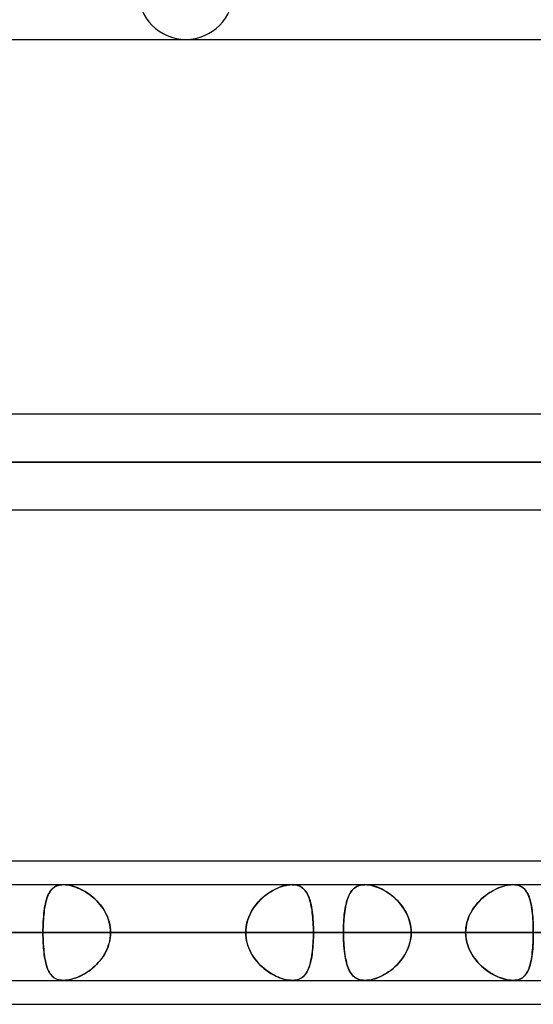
# Model space of a CAD drawing. Header units: millimetres. Extents: x -243 to 243, y -92 to 86.
# Tile 53 of 81: x 74 to 84, y -44 to -26. Entities that reach past the tile are written whole.
import ezdxf

# ---------------------------------------------------------------- set-up
doc = ezdxf.new("R2010")
doc.units = ezdxf.units.MM
doc.layers.add('MAIN-1', color=7, linetype='Continuous')

msp = doc.modelspace()

# ---------------------------------------------------------------- linework, layer by layer
at = {"layer": 'MAIN-1'}
for p, q in [((-135.479, -25.953), (135.479, -25.953)), ((-135.479, -25.953), (135.479, -25.953)), ((58.19, -25.953), (77.328, -25.953)), ((58.19, -25.953), (77.328, -25.953)), ((129.187, -32.963), (-129.187, -32.963)), ((129.187, -32.963), (-129.187, -32.963)), ((86.278, -32.963), (64.615, -32.963)), ((86.278, -32.963), (64.615, -32.963)), ((129.777, -33.858), (-129.777, -33.858)), ((-129.777, -33.858), (129.777, -33.858)), ((-128.55, -33.858), (128.55, -33.858)), ((128.55, -33.858), (-128.55, -33.858)), ((85.383, -33.858), (63.907, -33.858)), ((63.907, -33.858), (85.383, -33.858)), ((65.252, -33.858), (87.173, -33.858)), ((87.173, -33.858), (65.252, -33.858)), ((-129.148, -34.753), (129.148, -34.753)), ((-129.148, -34.753), (129.148, -34.753)), ((64.537, -34.753), (86.278, -34.753)), ((64.537, -34.753), (86.278, -34.753)), ((64.877, -41.315), (123.036, -41.315)), ((64.877, -41.315), (123.336, -41.315)), ((70.573, -41.315), (123.336, -41.315)), ((70.573, -41.315), (129.031, -41.315)), ((122.857, -41.763), (-122.857, -41.763)), ((122.857, -41.763), (-122.857, -41.763)), ((113.09, -41.763), (-113.09, -41.763)), ((113.09, -41.763), (-113.09, -41.763)), ((103.212, -41.763), (-103.212, -41.763)), ((103.212, -41.763), (-103.212, -41.763)), ((93.334, -41.763), (-93.334, -41.763)), ((93.334, -41.763), (-93.334, -41.763)), ((83.454, -41.763), (-83.454, -41.763)), ((83.454, -41.763), (-83.454, -41.763)), ((95.228, -41.763), (70.952, -41.763)), ((95.228, -41.763), (70.952, -41.763)), ((74.862, -41.812), (74.887, -41.797)), ((74.895, -41.793), (74.872, -41.806)), ((74.887, -41.797), (74.913, -41.785)), ((74.92, -41.782), (74.895, -41.793)), ((74.913, -41.785), (74.942, -41.775)), ((74.947, -41.773), (74.92, -41.782)), ((74.942, -41.775), (74.972, -41.768)), ((74.976, -41.767), (74.947, -41.773)), ((74.972, -41.768), (75.005, -41.764)), ((75.007, -41.764), (74.976, -41.767)), ((75.005, -41.764), (75.039, -41.762)), ((75.039, -41.762), (75.007, -41.764)), ((75.072, -41.764), (75.039, -41.762)), ((75.039, -41.762), (75.074, -41.764)), ((79.32, -41.763), (75.039, -41.763)), ((79.32, -41.763), (75.039, -41.763)), ((75.106, -41.767), (75.072, -41.764)), ((75.074, -41.764), (75.111, -41.768)), ((75.141, -41.773), (75.106, -41.767)), ((75.111, -41.768), (75.149, -41.774)), ((75.178, -41.781), (75.141, -41.773)), ((75.149, -41.774), (75.188, -41.783)), ((75.215, -41.791), (75.178, -41.781)), ((75.188, -41.783), (75.228, -41.795)), ((75.253, -41.803), (75.215, -41.791)), ((75.228, -41.795), (75.268, -41.809)), ((79.083, -41.812), (79.125, -41.797)), ((79.139, -41.793), (79.1, -41.806)), ((79.125, -41.797), (79.166, -41.785)), ((79.177, -41.782), (79.139, -41.793)), ((79.166, -41.785), (79.207, -41.775)), ((79.214, -41.773), (79.177, -41.782)), ((79.207, -41.775), (79.246, -41.768)), ((79.251, -41.767), (79.214, -41.773)), ((79.246, -41.768), (79.284, -41.764)), ((79.286, -41.764), (79.251, -41.767)), ((79.284, -41.764), (79.32, -41.762)), ((79.319, -41.762), (79.286, -41.764)), ((79.351, -41.764), (79.319, -41.762)), ((79.32, -41.762), (79.32, -41.762)), ((79.32, -41.762), (79.32, -41.762)), ((79.32, -41.762), (79.321, -41.762)), ((79.321, -41.762), (79.321, -41.762)), ((79.321, -41.762), (79.322, -41.762)), ((79.322, -41.762), (79.322, -41.763)), ((79.322, -41.763), (79.355, -41.764)), ((79.381, -41.767), (79.351, -41.764)), ((79.355, -41.764), (79.387, -41.768)), ((79.409, -41.773), (79.381, -41.767)), ((79.387, -41.768), (79.417, -41.775)), ((79.436, -41.781), (79.409, -41.773)), ((79.417, -41.775), (79.445, -41.784)), ((79.461, -41.791), (79.436, -41.781)), ((79.445, -41.784), (79.47, -41.796)), ((79.484, -41.803), (79.461, -41.791)), ((79.47, -41.796), (79.494, -41.809)), ((80.533, -41.795), (80.509, -41.808)), ((80.515, -41.805), (80.538, -41.792)), ((80.559, -41.783), (80.533, -41.795)), ((80.538, -41.792), (80.563, -41.782)), ((80.587, -41.774), (80.559, -41.783)), ((80.563, -41.782), (80.59, -41.773)), ((80.618, -41.768), (80.587, -41.774)), ((80.59, -41.773), (80.619, -41.768)), ((80.649, -41.764), (80.618, -41.768)), ((80.619, -41.768), (80.648, -41.764)), ((80.648, -41.764), (80.68, -41.763)), ((80.683, -41.762), (80.649, -41.764)), ((80.68, -41.763), (80.68, -41.762)), ((80.68, -41.762), (80.681, -41.762)), ((80.681, -41.762), (80.681, -41.762)), ((80.681, -41.762), (80.682, -41.762)), ((80.682, -41.762), (80.682, -41.762)), ((80.682, -41.762), (80.683, -41.762)), ((80.719, -41.764), (80.683, -41.762)), ((80.683, -41.762), (80.717, -41.764)), ((109.19, -41.763), (80.683, -41.763)), ((109.19, -41.763), (80.683, -41.763)), ((80.717, -41.764), (80.752, -41.768)), ((80.756, -41.768), (80.719, -41.764)), ((80.752, -41.768), (80.79, -41.774)), ((80.796, -41.775), (80.756, -41.768)), ((80.79, -41.774), (80.828, -41.783)), ((80.836, -41.785), (80.796, -41.775)), ((80.828, -41.783), (80.867, -41.794)), ((80.877, -41.797), (80.836, -41.785)), ((80.867, -41.794), (80.906, -41.807)), ((80.919, -41.812), (80.877, -41.797)), ((83.265, -41.795), (83.225, -41.808)), ((83.238, -41.804), (83.276, -41.791)), ((83.305, -41.783), (83.265, -41.795)), ((83.276, -41.791), (83.313, -41.781)), ((83.344, -41.774), (83.305, -41.783)), ((83.313, -41.781), (83.35, -41.773)), ((83.382, -41.768), (83.344, -41.774)), ((83.35, -41.773), (83.386, -41.767)), ((83.419, -41.764), (83.382, -41.768)), ((83.386, -41.767), (83.42, -41.764)), ((83.454, -41.762), (83.419, -41.764)), ((83.42, -41.764), (83.454, -41.762)), ((83.454, -41.762), (83.486, -41.764)), ((83.488, -41.764), (83.454, -41.762)), ((83.486, -41.764), (83.517, -41.768)), ((83.52, -41.768), (83.488, -41.764)), ((83.517, -41.768), (83.547, -41.774)), ((83.551, -41.775), (83.52, -41.768)), ((83.547, -41.774), (83.574, -41.783)), ((83.58, -41.785), (83.551, -41.775)), ((83.574, -41.783), (83.599, -41.794)), ((83.606, -41.797), (83.58, -41.785)), ((83.599, -41.794), (83.623, -41.807)), ((83.63, -41.812), (83.606, -41.797)), ((74.728, -42.013), (74.74, -41.98)), ((74.739, -41.983), (74.728, -42.014)), ((74.751, -41.954), (74.739, -41.983)), ((74.74, -41.98), (74.753, -41.949)), ((74.765, -41.927), (74.751, -41.954)), ((74.753, -41.949), (74.768, -41.921)), ((74.779, -41.901), (74.765, -41.927)), ((74.768, -41.921), (74.784, -41.894)), ((74.795, -41.878), (74.779, -41.901)), ((74.784, -41.894), (74.801, -41.87)), ((74.812, -41.857), (74.795, -41.878)), ((74.801, -41.87), (74.819, -41.849)), ((74.83, -41.838), (74.812, -41.857)), ((74.819, -41.849), (74.84, -41.829)), ((74.85, -41.821), (74.83, -41.838)), ((74.84, -41.829), (74.862, -41.812)), ((74.872, -41.806), (74.85, -41.821)), ((75.291, -41.817), (75.253, -41.803)), ((75.268, -41.809), (75.309, -41.825)), ((75.329, -41.833), (75.291, -41.817)), ((75.309, -41.825), (75.349, -41.843)), ((75.367, -41.851), (75.329, -41.833)), ((75.349, -41.843), (75.39, -41.863)), ((75.405, -41.871), (75.367, -41.851)), ((75.39, -41.863), (75.43, -41.886)), ((75.443, -41.893), (75.405, -41.871)), ((75.43, -41.886), (75.471, -41.91)), ((75.48, -41.916), (75.443, -41.893)), ((75.471, -41.91), (75.511, -41.937)), ((75.517, -41.942), (75.48, -41.916)), ((75.511, -41.937), (75.55, -41.966)), ((75.553, -41.969), (75.517, -41.942)), ((75.55, -41.966), (75.588, -41.997)), ((75.589, -41.998), (75.553, -41.969)), ((78.793, -41.983), (78.757, -42.014)), ((78.758, -42.013), (78.797, -41.98)), ((78.83, -41.954), (78.793, -41.983)), ((78.797, -41.98), (78.836, -41.949)), ((78.868, -41.927), (78.83, -41.954)), ((78.836, -41.949), (78.877, -41.921)), ((78.906, -41.901), (78.868, -41.927)), ((78.877, -41.921), (78.917, -41.894)), ((78.945, -41.878), (78.906, -41.901)), ((78.917, -41.894), (78.958, -41.87)), ((78.984, -41.857), (78.945, -41.878)), ((78.958, -41.87), (79, -41.849)), ((79.022, -41.838), (78.984, -41.857)), ((79, -41.849), (79.042, -41.829)), ((79.061, -41.821), (79.022, -41.838)), ((79.042, -41.829), (79.083, -41.812)), ((79.1, -41.806), (79.061, -41.821)), ((79.506, -41.817), (79.484, -41.803)), ((79.494, -41.809), (79.517, -41.826)), ((79.526, -41.833), (79.506, -41.817)), ((79.517, -41.826), (79.537, -41.844)), ((79.545, -41.851), (79.526, -41.833)), ((79.537, -41.844), (79.556, -41.864)), ((79.562, -41.871), (79.545, -41.851)), ((79.556, -41.864), (79.574, -41.887)), ((79.578, -41.893), (79.562, -41.871)), ((79.574, -41.887), (79.59, -41.911)), ((79.593, -41.916), (79.578, -41.893)), ((79.59, -41.911), (79.605, -41.938)), ((79.607, -41.942), (79.593, -41.916)), ((79.605, -41.938), (79.619, -41.967)), ((79.62, -41.969), (79.607, -41.942)), ((79.619, -41.967), (79.632, -41.998)), ((79.631, -41.998), (79.62, -41.969)), ((80.367, -42), (80.379, -41.971)), ((80.382, -41.965), (80.369, -41.995)), ((80.379, -41.971), (80.392, -41.944)), ((80.396, -41.936), (80.382, -41.965)), ((80.392, -41.944), (80.406, -41.919)), ((80.412, -41.909), (80.396, -41.936)), ((80.406, -41.919), (80.421, -41.895)), ((80.428, -41.885), (80.412, -41.909)), ((80.421, -41.895), (80.437, -41.873)), ((80.446, -41.863), (80.428, -41.885)), ((80.437, -41.873), (80.454, -41.853)), ((80.465, -41.842), (80.446, -41.863)), ((80.454, -41.853), (80.473, -41.835)), ((80.486, -41.824), (80.465, -41.842)), ((80.473, -41.835), (80.493, -41.819)), ((80.509, -41.808), (80.486, -41.824)), ((80.493, -41.819), (80.515, -41.805)), ((80.906, -41.807), (80.945, -41.823)), ((80.96, -41.829), (80.919, -41.812)), ((80.945, -41.823), (80.985, -41.841)), ((81.002, -41.849), (80.96, -41.829)), ((80.985, -41.841), (81.025, -41.861)), ((81.043, -41.871), (81.002, -41.849)), ((81.025, -41.861), (81.064, -41.883)), ((81.084, -41.895), (81.043, -41.871)), ((81.064, -41.883), (81.103, -41.907)), ((81.125, -41.921), (81.084, -41.895)), ((81.103, -41.907), (81.141, -41.932)), ((81.165, -41.95), (81.125, -41.921)), ((81.141, -41.932), (81.178, -41.96)), ((81.205, -41.981), (81.165, -41.95)), ((81.178, -41.96), (81.215, -41.99)), ((81.243, -42.015), (81.205, -41.981)), ((82.9, -41.999), (82.936, -41.97)), ((82.943, -41.965), (82.904, -41.996)), ((82.936, -41.97), (82.973, -41.943)), ((82.982, -41.936), (82.943, -41.965)), ((82.973, -41.943), (83.01, -41.917)), ((83.022, -41.909), (82.982, -41.936)), ((83.01, -41.917), (83.047, -41.894)), ((83.062, -41.885), (83.022, -41.909)), ((83.047, -41.894), (83.085, -41.872)), ((83.103, -41.863), (83.062, -41.885)), ((83.085, -41.872), (83.123, -41.852)), ((83.143, -41.842), (83.103, -41.863)), ((83.123, -41.852), (83.161, -41.834)), ((83.184, -41.824), (83.143, -41.842)), ((83.161, -41.834), (83.2, -41.818)), ((83.225, -41.808), (83.184, -41.824)), ((83.2, -41.818), (83.238, -41.804)), ((83.623, -41.807), (83.645, -41.823)), ((83.652, -41.829), (83.63, -41.812)), ((83.645, -41.823), (83.665, -41.841)), ((83.673, -41.849), (83.652, -41.829)), ((83.665, -41.841), (83.683, -41.861)), ((83.691, -41.871), (83.673, -41.849)), ((83.683, -41.861), (83.7, -41.883)), ((83.708, -41.895), (83.691, -41.871)), ((83.7, -41.883), (83.716, -41.907)), ((83.724, -41.921), (83.708, -41.895)), ((83.716, -41.907), (83.73, -41.932)), ((83.738, -41.95), (83.724, -41.921)), ((83.73, -41.932), (83.743, -41.96)), ((83.751, -41.981), (83.738, -41.95)), ((83.743, -41.96), (83.755, -41.99)), ((83.763, -42.015), (83.751, -41.981)), ((74.683, -42.21), (74.69, -42.167)), ((74.692, -42.157), (74.685, -42.197)), ((74.69, -42.167), (74.698, -42.126)), ((74.7, -42.119), (74.692, -42.157)), ((74.698, -42.126), (74.707, -42.086)), ((74.708, -42.082), (74.7, -42.119)), ((74.707, -42.086), (74.717, -42.049)), ((74.718, -42.048), (74.708, -42.082)), ((74.717, -42.049), (74.728, -42.013)), ((74.728, -42.014), (74.718, -42.048)), ((75.588, -41.997), (75.626, -42.03)), ((75.624, -42.028), (75.589, -41.998)), ((75.658, -42.061), (75.624, -42.028)), ((75.626, -42.03), (75.662, -42.065)), ((75.69, -42.095), (75.658, -42.061)), ((75.662, -42.065), (75.696, -42.102)), ((75.721, -42.131), (75.69, -42.095)), ((75.696, -42.102), (75.729, -42.14)), ((75.75, -42.169), (75.721, -42.131)), ((75.729, -42.14), (75.759, -42.181)), ((75.778, -42.207), (75.75, -42.169)), ((78.589, -42.21), (78.619, -42.167)), ((78.626, -42.157), (78.598, -42.197)), ((78.619, -42.167), (78.651, -42.126)), ((78.656, -42.119), (78.626, -42.157)), ((78.651, -42.126), (78.685, -42.086)), ((78.688, -42.082), (78.656, -42.119)), ((78.685, -42.086), (78.721, -42.049)), ((78.722, -42.048), (78.688, -42.082)), ((78.721, -42.049), (78.758, -42.013)), ((78.757, -42.014), (78.722, -42.048)), ((79.642, -42.028), (79.631, -41.998)), ((79.632, -41.998), (79.643, -42.031)), ((79.653, -42.061), (79.642, -42.028)), ((79.643, -42.031), (79.654, -42.066)), ((79.662, -42.095), (79.653, -42.061)), ((79.654, -42.066), (79.664, -42.103)), ((79.67, -42.131), (79.662, -42.095)), ((79.664, -42.103), (79.673, -42.142)), ((79.678, -42.169), (79.67, -42.131)), ((79.673, -42.142), (79.681, -42.182)), ((79.685, -42.207), (79.678, -42.169)), ((80.326, -42.139), (80.318, -42.179)), ((80.32, -42.171), (80.328, -42.133)), ((80.336, -42.1), (80.326, -42.139)), ((80.328, -42.133), (80.336, -42.097)), ((80.346, -42.063), (80.336, -42.1)), ((80.336, -42.097), (80.346, -42.063)), ((80.357, -42.028), (80.346, -42.063)), ((80.346, -42.063), (80.356, -42.031)), ((80.356, -42.031), (80.367, -42)), ((80.369, -41.995), (80.357, -42.028)), ((81.215, -41.99), (81.25, -42.021)), ((81.28, -42.05), (81.243, -42.015)), ((81.25, -42.021), (81.284, -42.054)), ((81.316, -42.088), (81.28, -42.05)), ((81.284, -42.054), (81.317, -42.089)), ((81.35, -42.127), (81.316, -42.088)), ((81.317, -42.089), (81.348, -42.125)), ((81.348, -42.125), (81.377, -42.163)), ((81.382, -42.169), (81.35, -42.127)), ((81.377, -42.163), (81.405, -42.202)), ((81.411, -42.212), (81.382, -42.169)), ((82.711, -42.208), (82.738, -42.169)), ((82.762, -42.139), (82.731, -42.179)), ((82.738, -42.169), (82.768, -42.132)), ((82.795, -42.1), (82.762, -42.139)), ((82.768, -42.132), (82.799, -42.096)), ((82.83, -42.063), (82.795, -42.1)), ((82.799, -42.096), (82.832, -42.062)), ((82.866, -42.028), (82.83, -42.063)), ((82.832, -42.062), (82.865, -42.029)), ((82.865, -42.029), (82.9, -41.999)), ((82.904, -41.996), (82.866, -42.028)), ((83.755, -41.99), (83.765, -42.021)), ((83.774, -42.05), (83.763, -42.015)), ((83.765, -42.021), (83.775, -42.054)), ((83.784, -42.088), (83.774, -42.05)), ((83.775, -42.054), (83.784, -42.089)), ((83.792, -42.127), (83.784, -42.088)), ((83.784, -42.089), (83.792, -42.125)), ((83.792, -42.125), (83.799, -42.163)), ((83.8, -42.169), (83.792, -42.127)), ((83.799, -42.163), (83.806, -42.202)), ((83.807, -42.212), (83.8, -42.169)), ((74.663, -42.399), (74.667, -42.349)), ((74.669, -42.325), (74.665, -42.37)), ((74.667, -42.349), (74.671, -42.301)), ((74.674, -42.281), (74.669, -42.325)), ((74.671, -42.301), (74.677, -42.255)), ((74.679, -42.238), (74.674, -42.281)), ((74.677, -42.255), (74.683, -42.21)), ((74.685, -42.197), (74.679, -42.238)), ((75.759, -42.181), (75.788, -42.223)), ((75.803, -42.248), (75.778, -42.207)), ((75.788, -42.223), (75.814, -42.266)), ((75.827, -42.29), (75.803, -42.248)), ((75.814, -42.266), (75.838, -42.312)), ((75.848, -42.333), (75.827, -42.29)), ((75.838, -42.312), (75.859, -42.358)), ((75.867, -42.377), (75.848, -42.333)), ((78.496, -42.399), (78.515, -42.349)), ((78.525, -42.325), (78.506, -42.37)), ((78.515, -42.349), (78.537, -42.301)), ((78.547, -42.281), (78.525, -42.325)), ((78.537, -42.301), (78.561, -42.255)), ((78.571, -42.238), (78.547, -42.281)), ((78.561, -42.255), (78.589, -42.21)), ((78.598, -42.197), (78.571, -42.238)), ((79.681, -42.182), (79.688, -42.224)), ((79.691, -42.248), (79.685, -42.207)), ((79.688, -42.224), (79.694, -42.267)), ((79.697, -42.29), (79.691, -42.248)), ((79.694, -42.267), (79.699, -42.312)), ((79.702, -42.333), (79.697, -42.29)), ((79.699, -42.312), (79.704, -42.359)), ((79.706, -42.377), (79.702, -42.333)), ((80.291, -42.378), (80.295, -42.334)), ((80.298, -42.31), (80.293, -42.357)), ((80.295, -42.334), (80.3, -42.291)), ((80.304, -42.265), (80.298, -42.31)), ((80.3, -42.291), (80.306, -42.25)), ((80.31, -42.221), (80.304, -42.265)), ((80.306, -42.25), (80.312, -42.209)), ((80.318, -42.179), (80.31, -42.221)), ((80.312, -42.209), (80.32, -42.171)), ((81.405, -42.202), (81.43, -42.243)), ((81.438, -42.257), (81.411, -42.212)), ((81.43, -42.243), (81.453, -42.285)), ((81.463, -42.303), (81.438, -42.257)), ((81.453, -42.285), (81.474, -42.328)), ((81.484, -42.351), (81.463, -42.303)), ((81.474, -42.328), (81.493, -42.373)), ((81.503, -42.4), (81.484, -42.351)), ((82.622, -42.377), (82.641, -42.333)), ((82.651, -42.31), (82.63, -42.357)), ((82.641, -42.333), (82.662, -42.29)), ((82.676, -42.265), (82.651, -42.31)), ((82.662, -42.29), (82.685, -42.249)), ((82.702, -42.221), (82.676, -42.265)), ((82.685, -42.249), (82.711, -42.208)), ((82.731, -42.179), (82.702, -42.221)), ((83.806, -42.202), (83.811, -42.243)), ((83.813, -42.257), (83.807, -42.212)), ((83.811, -42.243), (83.816, -42.285)), ((83.818, -42.303), (83.813, -42.257)), ((83.816, -42.285), (83.821, -42.328)), ((83.823, -42.351), (83.818, -42.303)), ((83.821, -42.328), (83.825, -42.373)), ((83.827, -42.4), (83.823, -42.351)), ((74.655, -42.552), (74.657, -42.5)), ((74.657, -42.511), (74.655, -42.559)), ((74.657, -42.5), (74.66, -42.449)), ((74.659, -42.463), (74.657, -42.511)), ((74.662, -42.416), (74.659, -42.463)), ((74.66, -42.449), (74.663, -42.399)), ((74.665, -42.37), (74.662, -42.416)), ((75.859, -42.358), (75.877, -42.406)), ((75.883, -42.422), (75.867, -42.377)), ((75.877, -42.406), (75.893, -42.455)), ((75.896, -42.468), (75.883, -42.422)), ((75.893, -42.455), (75.905, -42.505)), ((75.906, -42.515), (75.896, -42.468)), ((75.905, -42.505), (75.913, -42.555)), ((75.914, -42.562), (75.906, -42.515)), ((78.465, -42.511), (78.457, -42.559)), ((78.458, -42.552), (78.467, -42.5)), ((78.476, -42.463), (78.465, -42.511)), ((78.467, -42.5), (78.48, -42.449)), ((78.49, -42.416), (78.476, -42.463)), ((78.48, -42.449), (78.496, -42.399)), ((78.506, -42.37), (78.49, -42.416)), ((79.704, -42.359), (79.708, -42.407)), ((79.709, -42.422), (79.706, -42.377)), ((79.708, -42.407), (79.711, -42.455)), ((79.712, -42.468), (79.709, -42.422)), ((79.711, -42.455), (79.714, -42.505)), ((79.714, -42.515), (79.712, -42.468)), ((79.714, -42.505), (79.716, -42.556)), ((79.716, -42.562), (79.714, -42.515)), ((80.28, -42.562), (80.282, -42.515)), ((80.283, -42.504), (80.281, -42.554)), ((80.282, -42.515), (80.284, -42.469)), ((80.285, -42.454), (80.283, -42.504)), ((80.284, -42.469), (80.287, -42.423)), ((80.289, -42.405), (80.285, -42.454)), ((80.287, -42.423), (80.291, -42.378)), ((80.293, -42.357), (80.289, -42.405)), ((81.493, -42.373), (81.509, -42.419)), ((81.518, -42.451), (81.503, -42.4)), ((81.509, -42.419), (81.522, -42.465)), ((81.531, -42.501), (81.518, -42.451)), ((81.522, -42.465), (81.533, -42.513)), ((81.539, -42.553), (81.531, -42.501)), ((81.533, -42.513), (81.54, -42.561)), ((82.574, -42.562), (82.582, -42.515)), ((82.584, -42.504), (82.575, -42.555)), ((82.582, -42.515), (82.592, -42.469)), ((82.596, -42.454), (82.584, -42.504)), ((82.592, -42.469), (82.606, -42.423)), ((82.612, -42.405), (82.596, -42.454)), ((82.606, -42.423), (82.622, -42.377)), ((82.63, -42.357), (82.612, -42.405)), ((83.825, -42.373), (83.828, -42.419)), ((83.83, -42.45), (83.827, -42.4)), ((83.828, -42.419), (83.831, -42.465)), ((83.832, -42.501), (83.83, -42.45)), ((83.831, -42.465), (83.833, -42.513)), ((83.834, -42.553), (83.832, -42.501)), ((83.833, -42.513), (83.834, -42.561)), ((123.445, -42.658), (-123.445, -42.658)), ((-123.445, -42.658), (123.445, -42.658)), ((-122.085, -42.658), (122.085, -42.658)), ((122.085, -42.658), (-122.085, -42.658)), ((113.474, -42.658), (-113.474, -42.658)), ((-113.474, -42.658), (113.474, -42.658)), ((-112.207, -42.658), (112.207, -42.658)), ((112.207, -42.658), (-112.207, -42.658)), ((103.595, -42.658), (-103.595, -42.658)), ((-103.595, -42.658), (103.595, -42.658)), ((-102.329, -42.658), (102.329, -42.658)), ((102.329, -42.658), (-102.329, -42.658)), ((93.716, -42.658), (-93.716, -42.658)), ((-93.716, -42.658), (93.716, -42.658)), ((-92.449, -42.658), (92.449, -42.658)), ((92.449, -42.658), (-92.449, -42.658)), ((83.835, -42.658), (-83.835, -42.658)), ((-83.835, -42.658), (83.835, -42.658)), ((-82.568, -42.658), (82.568, -42.658)), ((82.568, -42.658), (-82.568, -42.658)), ((74.654, -42.658), (66.044, -42.658)), ((66.044, -42.658), (74.654, -42.658)), ((69.841, -42.658), (78.451, -42.658)), ((78.451, -42.658), (69.841, -42.658)), ((94.333, -42.658), (70.25, -42.658)), ((70.25, -42.658), (94.333, -42.658)), ((71.66, -42.658), (96.123, -42.658)), ((96.123, -42.658), (71.66, -42.658)), ((80.279, -42.658), (71.66, -42.658)), ((71.66, -42.658), (80.279, -42.658)), ((73.952, -42.658), (82.568, -42.658)), ((82.568, -42.658), (73.952, -42.658)), ((74.654, -42.605), (74.655, -42.552)), ((74.655, -42.559), (74.654, -42.608)), ((74.654, -42.658), (74.654, -42.605)), ((74.654, -42.608), (74.654, -42.658)), ((74.654, -42.658), (78.451, -42.658)), ((74.654, -42.658), (74.654, -42.71)), ((78.451, -42.658), (74.654, -42.658)), ((74.654, -42.707), (74.654, -42.658)), ((74.655, -42.756), (74.654, -42.707)), ((74.654, -42.71), (74.655, -42.763)), ((75.913, -42.555), (75.918, -42.606)), ((75.913, -42.76), (75.918, -42.709)), ((75.919, -42.609), (75.914, -42.562)), ((75.919, -42.706), (75.914, -42.753)), ((75.918, -42.606), (75.92, -42.658)), ((75.918, -42.709), (75.92, -42.658)), ((75.92, -42.658), (75.919, -42.609)), ((75.92, -42.658), (75.919, -42.706)), ((79.717, -42.658), (75.92, -42.658)), ((84.529, -42.658), (75.92, -42.658)), ((75.92, -42.658), (79.717, -42.658)), ((75.92, -42.658), (84.529, -42.658)), ((78.451, -42.658), (78.453, -42.605)), ((78.453, -42.608), (78.451, -42.658)), ((78.453, -42.707), (78.451, -42.658)), ((78.451, -42.658), (78.453, -42.71)), ((78.453, -42.605), (78.458, -42.552)), ((78.457, -42.559), (78.453, -42.608)), ((78.457, -42.756), (78.453, -42.707)), ((78.453, -42.71), (78.458, -42.763)), ((79.716, -42.556), (79.717, -42.606)), ((79.717, -42.609), (79.716, -42.562)), ((79.717, -42.705), (79.716, -42.753)), ((79.716, -42.76), (79.717, -42.709)), ((79.717, -42.606), (79.717, -42.658)), ((79.717, -42.658), (79.717, -42.609)), ((79.717, -42.658), (88.326, -42.658)), ((79.717, -42.658), (79.717, -42.705)), ((79.717, -42.709), (79.717, -42.658)), ((88.326, -42.658), (79.717, -42.658)), ((80.281, -42.554), (80.279, -42.606)), ((80.279, -42.61), (80.28, -42.562)), ((80.279, -42.606), (80.279, -42.658)), ((80.279, -42.658), (80.279, -42.61)), ((108.295, -42.658), (80.279, -42.658)), ((80.279, -42.658), (108.295, -42.658)), ((80.279, -42.658), (80.279, -42.705)), ((80.279, -42.709), (80.279, -42.658)), ((80.279, -42.705), (80.28, -42.753)), ((80.281, -42.76), (80.279, -42.709)), ((81.545, -42.605), (81.539, -42.553)), ((81.545, -42.71), (81.539, -42.762)), ((81.54, -42.561), (81.545, -42.609)), ((81.54, -42.754), (81.545, -42.706)), ((81.546, -42.658), (81.545, -42.605)), ((81.545, -42.609), (81.546, -42.658)), ((81.545, -42.706), (81.546, -42.658)), ((81.546, -42.658), (81.545, -42.71)), ((81.546, -42.658), (110.085, -42.658)), ((110.085, -42.658), (81.546, -42.658)), ((90.162, -42.658), (81.546, -42.658)), ((81.546, -42.658), (90.162, -42.658)), ((82.57, -42.606), (82.568, -42.658)), ((82.568, -42.658), (82.57, -42.61)), ((82.57, -42.709), (82.568, -42.658)), ((82.568, -42.658), (82.57, -42.705)), ((82.575, -42.555), (82.57, -42.606)), ((82.57, -42.61), (82.574, -42.562)), ((82.57, -42.705), (82.574, -42.753)), ((82.575, -42.76), (82.57, -42.709)), ((83.835, -42.605), (83.834, -42.553)), ((83.834, -42.561), (83.835, -42.609)), ((83.834, -42.754), (83.835, -42.706)), ((83.835, -42.71), (83.834, -42.762)), ((83.835, -42.658), (83.835, -42.605)), ((83.835, -42.609), (83.835, -42.658)), ((83.835, -42.658), (83.835, -42.71)), ((83.835, -42.706), (83.835, -42.658)), ((74.657, -42.804), (74.655, -42.756)), ((74.655, -42.763), (74.657, -42.815)), ((74.659, -42.852), (74.657, -42.804)), ((74.657, -42.815), (74.66, -42.866)), ((74.662, -42.899), (74.659, -42.852)), ((74.66, -42.866), (74.663, -42.916)), ((74.665, -42.945), (74.662, -42.899)), ((75.883, -42.893), (75.867, -42.938)), ((75.877, -42.909), (75.893, -42.86)), ((75.896, -42.847), (75.883, -42.893)), ((75.893, -42.86), (75.905, -42.81)), ((75.906, -42.8), (75.896, -42.847)), ((75.905, -42.81), (75.913, -42.76)), ((75.914, -42.753), (75.906, -42.8)), ((78.465, -42.804), (78.457, -42.756)), ((78.458, -42.763), (78.467, -42.815)), ((78.476, -42.852), (78.465, -42.804)), ((78.467, -42.815), (78.48, -42.866)), ((78.49, -42.899), (78.476, -42.852)), ((78.48, -42.866), (78.496, -42.916)), ((78.506, -42.945), (78.49, -42.899)), ((79.709, -42.892), (79.706, -42.937)), ((79.708, -42.909), (79.711, -42.86)), ((79.712, -42.846), (79.709, -42.892)), ((79.711, -42.86), (79.714, -42.81)), ((79.714, -42.8), (79.712, -42.846)), ((79.716, -42.753), (79.714, -42.8)), ((79.714, -42.81), (79.716, -42.76)), ((80.28, -42.753), (80.282, -42.8)), ((80.283, -42.811), (80.281, -42.76)), ((80.282, -42.8), (80.284, -42.847)), ((80.285, -42.861), (80.283, -42.811)), ((80.284, -42.847), (80.287, -42.893)), ((80.289, -42.909), (80.285, -42.861)), ((80.287, -42.893), (80.291, -42.938)), ((81.493, -42.942), (81.509, -42.896)), ((81.518, -42.864), (81.503, -42.915)), ((81.509, -42.896), (81.522, -42.85)), ((81.531, -42.814), (81.518, -42.864)), ((81.522, -42.85), (81.533, -42.802)), ((81.539, -42.762), (81.531, -42.814)), ((81.533, -42.802), (81.54, -42.754)), ((82.574, -42.753), (82.582, -42.8)), ((82.584, -42.811), (82.575, -42.76)), ((82.582, -42.8), (82.592, -42.846)), ((82.596, -42.861), (82.584, -42.811)), ((82.592, -42.846), (82.606, -42.892)), ((82.612, -42.91), (82.596, -42.861)), ((82.606, -42.892), (82.622, -42.938)), ((83.825, -42.942), (83.828, -42.896)), ((83.83, -42.865), (83.827, -42.915)), ((83.828, -42.896), (83.831, -42.85)), ((83.832, -42.814), (83.83, -42.865)), ((83.831, -42.85), (83.833, -42.802)), ((83.834, -42.762), (83.832, -42.814)), ((83.833, -42.802), (83.834, -42.754)), ((74.663, -42.916), (74.667, -42.966)), ((74.669, -42.99), (74.665, -42.945)), ((74.667, -42.966), (74.671, -43.014)), ((74.674, -43.034), (74.669, -42.99)), ((74.671, -43.014), (74.677, -43.06)), ((74.679, -43.077), (74.674, -43.034)), ((74.677, -43.06), (74.683, -43.105)), ((74.685, -43.118), (74.679, -43.077)), ((75.803, -43.067), (75.778, -43.108)), ((75.788, -43.092), (75.814, -43.049)), ((75.827, -43.025), (75.803, -43.067)), ((75.814, -43.049), (75.838, -43.003)), ((75.848, -42.982), (75.827, -43.025)), ((75.838, -43.003), (75.859, -42.957)), ((75.867, -42.938), (75.848, -42.982)), ((75.859, -42.957), (75.877, -42.909)), ((78.496, -42.916), (78.515, -42.966)), ((78.525, -42.99), (78.506, -42.945)), ((78.515, -42.966), (78.537, -43.014)), ((78.547, -43.034), (78.525, -42.99)), ((78.537, -43.014), (78.561, -43.06)), ((78.571, -43.077), (78.547, -43.034)), ((78.561, -43.06), (78.589, -43.105)), ((78.598, -43.118), (78.571, -43.077)), ((79.692, -43.065), (79.685, -43.105)), ((79.688, -43.092), (79.694, -43.049)), ((79.697, -43.024), (79.692, -43.065)), ((79.694, -43.049), (79.699, -43.003)), ((79.702, -42.981), (79.697, -43.024)), ((79.699, -43.003), (79.704, -42.957)), ((79.706, -42.937), (79.702, -42.981)), ((79.704, -42.957), (79.708, -42.909)), ((80.293, -42.957), (80.289, -42.909)), ((80.291, -42.938), (80.295, -42.982)), ((80.298, -43.004), (80.293, -42.957)), ((80.295, -42.982), (80.3, -43.025)), ((80.304, -43.049), (80.298, -43.004)), ((80.3, -43.025), (80.306, -43.066)), ((80.31, -43.093), (80.304, -43.049)), ((80.306, -43.066), (80.313, -43.107)), ((81.405, -43.113), (81.43, -43.072)), ((81.438, -43.058), (81.411, -43.103)), ((81.43, -43.072), (81.453, -43.03)), ((81.463, -43.012), (81.438, -43.058)), ((81.453, -43.03), (81.474, -42.987)), ((81.484, -42.964), (81.463, -43.012)), ((81.474, -42.987), (81.493, -42.942)), ((81.503, -42.915), (81.484, -42.964)), ((82.63, -42.958), (82.612, -42.91)), ((82.622, -42.938), (82.641, -42.982)), ((82.651, -43.005), (82.63, -42.958)), ((82.641, -42.982), (82.662, -43.025)), ((82.676, -43.05), (82.651, -43.005)), ((82.662, -43.025), (82.685, -43.066)), ((82.702, -43.094), (82.676, -43.05)), ((82.685, -43.066), (82.711, -43.107)), ((83.806, -43.113), (83.811, -43.072)), ((83.813, -43.058), (83.807, -43.103)), ((83.811, -43.072), (83.816, -43.03)), ((83.818, -43.012), (83.813, -43.058)), ((83.816, -43.03), (83.821, -42.987)), ((83.823, -42.964), (83.818, -43.012)), ((83.821, -42.987), (83.825, -42.942)), ((83.827, -42.915), (83.823, -42.964)), ((74.683, -43.105), (74.69, -43.148)), ((74.692, -43.158), (74.685, -43.118)), ((74.69, -43.148), (74.698, -43.189)), ((74.7, -43.196), (74.692, -43.158)), ((74.698, -43.189), (74.707, -43.229)), ((74.708, -43.233), (74.7, -43.196)), ((74.707, -43.229), (74.717, -43.266)), ((74.718, -43.267), (74.708, -43.233)), ((74.717, -43.266), (74.728, -43.302)), ((74.728, -43.301), (74.718, -43.267)), ((75.658, -43.254), (75.624, -43.287)), ((75.626, -43.285), (75.662, -43.25)), ((75.69, -43.22), (75.658, -43.254)), ((75.662, -43.25), (75.696, -43.213)), ((75.721, -43.184), (75.69, -43.22)), ((75.696, -43.213), (75.729, -43.175)), ((75.75, -43.146), (75.721, -43.184)), ((75.729, -43.175), (75.759, -43.134)), ((75.778, -43.108), (75.75, -43.146)), ((75.759, -43.134), (75.788, -43.092)), ((78.589, -43.105), (78.619, -43.148)), ((78.626, -43.158), (78.598, -43.118)), ((78.619, -43.148), (78.651, -43.189)), ((78.656, -43.196), (78.626, -43.158)), ((78.651, -43.189), (78.685, -43.229)), ((78.688, -43.233), (78.656, -43.196)), ((78.685, -43.229), (78.721, -43.266)), ((78.722, -43.267), (78.688, -43.233)), ((78.721, -43.266), (78.758, -43.302)), ((78.757, -43.301), (78.722, -43.267)), ((79.643, -43.285), (79.654, -43.25)), ((79.653, -43.251), (79.643, -43.284)), ((79.662, -43.217), (79.653, -43.251)), ((79.654, -43.25), (79.664, -43.213)), ((79.671, -43.181), (79.662, -43.217)), ((79.664, -43.213), (79.672, -43.175)), ((79.679, -43.144), (79.671, -43.181)), ((79.672, -43.175), (79.68, -43.134)), ((79.685, -43.105), (79.679, -43.144)), ((79.68, -43.134), (79.688, -43.092)), ((80.318, -43.135), (80.31, -43.093)), ((80.313, -43.107), (80.32, -43.146)), ((80.326, -43.175), (80.318, -43.135)), ((80.32, -43.146), (80.328, -43.183)), ((80.335, -43.214), (80.326, -43.175)), ((80.328, -43.183), (80.337, -43.219)), ((80.345, -43.251), (80.335, -43.214)), ((80.337, -43.219), (80.346, -43.253)), ((80.356, -43.286), (80.345, -43.251)), ((80.346, -43.253), (80.356, -43.286)), ((81.28, -43.265), (81.243, -43.3)), ((81.25, -43.294), (81.284, -43.261)), ((81.316, -43.227), (81.28, -43.265)), ((81.284, -43.261), (81.317, -43.226)), ((81.35, -43.188), (81.316, -43.227)), ((81.317, -43.226), (81.348, -43.19)), ((81.348, -43.19), (81.377, -43.152)), ((81.382, -43.146), (81.35, -43.188)), ((81.377, -43.152), (81.405, -43.113)), ((81.411, -43.103), (81.382, -43.146)), ((82.731, -43.136), (82.702, -43.094)), ((82.711, -43.107), (82.738, -43.146)), ((82.762, -43.176), (82.731, -43.136)), ((82.738, -43.146), (82.768, -43.183)), ((82.795, -43.215), (82.762, -43.176)), ((82.768, -43.183), (82.799, -43.219)), ((82.83, -43.252), (82.795, -43.215)), ((82.799, -43.219), (82.832, -43.253)), ((82.866, -43.287), (82.83, -43.252)), ((82.832, -43.253), (82.865, -43.286)), ((83.774, -43.265), (83.763, -43.3)), ((83.765, -43.294), (83.775, -43.261)), ((83.784, -43.227), (83.774, -43.265)), ((83.775, -43.261), (83.784, -43.226)), ((83.792, -43.188), (83.784, -43.227)), ((83.784, -43.226), (83.792, -43.19)), ((83.8, -43.146), (83.792, -43.188)), ((83.792, -43.19), (83.799, -43.152)), ((83.799, -43.152), (83.806, -43.113)), ((83.807, -43.103), (83.8, -43.146)), ((74.739, -43.332), (74.728, -43.301)), ((74.728, -43.302), (74.74, -43.335)), ((74.751, -43.361), (74.739, -43.332)), ((74.74, -43.335), (74.753, -43.366)), ((74.765, -43.388), (74.751, -43.361)), ((74.753, -43.366), (74.768, -43.394)), ((74.779, -43.414), (74.765, -43.388)), ((74.768, -43.394), (74.784, -43.421)), ((74.795, -43.437), (74.779, -43.414)), ((74.784, -43.421), (74.801, -43.445)), ((74.812, -43.458), (74.795, -43.437)), ((74.801, -43.445), (74.819, -43.466)), ((74.83, -43.477), (74.812, -43.458)), ((75.349, -43.472), (75.39, -43.452)), ((75.405, -43.444), (75.367, -43.464)), ((75.39, -43.452), (75.43, -43.429)), ((75.443, -43.422), (75.405, -43.444)), ((75.43, -43.429), (75.471, -43.405)), ((75.48, -43.399), (75.443, -43.422)), ((75.471, -43.405), (75.511, -43.378)), ((75.517, -43.373), (75.48, -43.399)), ((75.511, -43.378), (75.55, -43.349)), ((75.553, -43.346), (75.517, -43.373)), ((75.55, -43.349), (75.588, -43.318)), ((75.589, -43.317), (75.553, -43.346)), ((75.588, -43.318), (75.626, -43.285)), ((75.624, -43.287), (75.589, -43.317)), ((78.793, -43.332), (78.757, -43.301)), ((78.758, -43.302), (78.797, -43.335)), ((78.83, -43.361), (78.793, -43.332)), ((78.797, -43.335), (78.836, -43.366)), ((78.868, -43.388), (78.83, -43.361)), ((78.836, -43.366), (78.877, -43.394)), ((78.906, -43.414), (78.868, -43.388)), ((78.877, -43.394), (78.917, -43.421)), ((78.945, -43.437), (78.906, -43.414)), ((78.917, -43.421), (78.958, -43.445)), ((78.984, -43.458), (78.945, -43.437)), ((78.958, -43.445), (79, -43.466)), ((79.022, -43.477), (78.984, -43.458)), ((79.536, -43.472), (79.555, -43.452)), ((79.564, -43.441), (79.547, -43.461)), ((79.555, -43.452), (79.573, -43.429)), ((79.58, -43.42), (79.564, -43.441)), ((79.573, -43.429), (79.589, -43.405)), ((79.594, -43.396), (79.58, -43.42)), ((79.589, -43.405), (79.604, -43.378)), ((79.608, -43.371), (79.594, -43.396)), ((79.604, -43.378), (79.618, -43.349)), ((79.621, -43.344), (79.608, -43.371)), ((79.618, -43.349), (79.631, -43.318)), ((79.632, -43.315), (79.621, -43.344)), ((79.631, -43.318), (79.643, -43.285)), ((79.643, -43.284), (79.632, -43.315)), ((80.356, -43.286), (80.368, -43.316)), ((80.368, -43.318), (80.356, -43.286)), ((80.368, -43.316), (80.38, -43.345)), ((80.382, -43.349), (80.368, -43.318)), ((80.38, -43.345), (80.393, -43.372)), ((80.396, -43.378), (80.382, -43.349)), ((80.393, -43.372), (80.407, -43.398)), ((80.411, -43.405), (80.396, -43.378)), ((80.407, -43.398), (80.422, -43.421)), ((80.428, -43.429), (80.411, -43.405)), ((80.422, -43.421), (80.438, -43.443)), ((80.445, -43.451), (80.428, -43.429)), ((80.438, -43.443), (80.455, -43.463)), ((80.464, -43.472), (80.445, -43.451)), ((80.985, -43.474), (81.025, -43.454)), ((81.043, -43.444), (81.002, -43.466)), ((81.025, -43.454), (81.064, -43.432)), ((81.084, -43.42), (81.043, -43.444)), ((81.064, -43.432), (81.103, -43.408)), ((81.125, -43.394), (81.084, -43.42)), ((81.103, -43.408), (81.141, -43.383)), ((81.165, -43.365), (81.125, -43.394)), ((81.141, -43.383), (81.178, -43.355)), ((81.205, -43.334), (81.165, -43.365)), ((81.178, -43.355), (81.215, -43.325)), ((81.243, -43.3), (81.205, -43.334)), ((81.215, -43.325), (81.25, -43.294)), ((82.865, -43.286), (82.9, -43.316)), ((82.904, -43.319), (82.866, -43.287)), ((82.9, -43.316), (82.936, -43.345)), ((82.943, -43.35), (82.904, -43.319)), ((82.936, -43.345), (82.973, -43.372)), ((82.982, -43.379), (82.943, -43.35)), ((82.973, -43.372), (83.01, -43.398)), ((83.022, -43.406), (82.982, -43.379)), ((83.01, -43.398), (83.047, -43.421)), ((83.062, -43.43), (83.022, -43.406)), ((83.047, -43.421), (83.085, -43.443)), ((83.103, -43.452), (83.062, -43.43)), ((83.085, -43.443), (83.123, -43.463)), ((83.143, -43.473), (83.103, -43.452)), ((83.665, -43.474), (83.683, -43.454)), ((83.691, -43.444), (83.673, -43.466)), ((83.683, -43.454), (83.7, -43.432)), ((83.708, -43.42), (83.691, -43.444)), ((83.7, -43.432), (83.716, -43.408)), ((83.724, -43.394), (83.708, -43.42)), ((83.716, -43.408), (83.73, -43.383)), ((83.738, -43.365), (83.724, -43.394)), ((83.73, -43.383), (83.743, -43.355)), ((83.751, -43.334), (83.738, -43.365)), ((83.743, -43.355), (83.755, -43.325)), ((83.763, -43.3), (83.751, -43.334)), ((83.755, -43.325), (83.765, -43.294)), ((-122.967, -43.553), (122.967, -43.553)), ((-122.967, -43.553), (122.967, -43.553)), ((-113.09, -43.553), (113.09, -43.553)), ((-113.09, -43.553), (113.09, -43.553)), ((-103.212, -43.553), (103.212, -43.553)), ((-103.212, -43.553), (103.212, -43.553)), ((-93.334, -43.553), (93.334, -43.553)), ((-93.334, -43.553), (93.334, -43.553)), ((-83.454, -43.553), (83.454, -43.553)), ((-83.454, -43.553), (83.454, -43.553)), ((70.792, -43.553), (95.228, -43.553)), ((70.792, -43.553), (95.228, -43.553)), ((74.819, -43.466), (74.84, -43.486)), ((74.85, -43.494), (74.83, -43.477)), ((74.84, -43.486), (74.862, -43.503)), ((74.872, -43.509), (74.85, -43.494)), ((74.862, -43.503), (74.887, -43.518)), ((74.895, -43.522), (74.872, -43.509)), ((74.887, -43.518), (74.913, -43.53)), ((74.92, -43.533), (74.895, -43.522)), ((74.913, -43.53), (74.942, -43.54)), ((74.947, -43.542), (74.92, -43.533)), ((74.942, -43.54), (74.972, -43.547)), ((74.976, -43.548), (74.947, -43.542)), ((74.972, -43.547), (75.005, -43.551)), ((75.007, -43.551), (74.976, -43.548)), ((75.005, -43.551), (75.039, -43.553)), ((75.039, -43.553), (75.007, -43.551)), ((75.039, -43.553), (75.074, -43.551)), ((75.072, -43.551), (75.039, -43.553)), ((75.039, -43.553), (79.32, -43.553)), ((75.039, -43.553), (79.32, -43.553)), ((75.106, -43.548), (75.072, -43.551)), ((75.074, -43.551), (75.111, -43.547)), ((75.141, -43.542), (75.106, -43.548)), ((75.111, -43.547), (75.149, -43.541)), ((75.178, -43.534), (75.141, -43.542)), ((75.149, -43.541), (75.188, -43.532)), ((75.215, -43.524), (75.178, -43.534)), ((75.188, -43.532), (75.228, -43.52)), ((75.253, -43.512), (75.215, -43.524)), ((75.228, -43.52), (75.268, -43.506)), ((75.291, -43.498), (75.253, -43.512)), ((75.268, -43.506), (75.309, -43.49)), ((75.329, -43.482), (75.291, -43.498)), ((75.309, -43.49), (75.349, -43.472)), ((75.367, -43.464), (75.329, -43.482)), ((79, -43.466), (79.042, -43.486)), ((79.061, -43.494), (79.022, -43.477)), ((79.042, -43.486), (79.083, -43.503)), ((79.1, -43.509), (79.061, -43.494)), ((79.083, -43.503), (79.125, -43.518)), ((79.139, -43.522), (79.1, -43.509)), ((79.125, -43.518), (79.166, -43.53)), ((79.177, -43.533), (79.139, -43.522)), ((79.166, -43.53), (79.207, -43.54)), ((79.214, -43.542), (79.177, -43.533)), ((79.207, -43.54), (79.246, -43.547)), ((79.251, -43.548), (79.214, -43.542)), ((79.246, -43.547), (79.284, -43.551)), ((79.286, -43.551), (79.251, -43.548)), ((79.284, -43.551), (79.32, -43.553)), ((79.319, -43.553), (79.286, -43.551)), ((79.32, -43.553), (79.319, -43.553)), ((79.32, -43.553), (79.353, -43.551)), ((79.321, -43.553), (79.32, -43.553)), ((79.322, -43.553), (79.321, -43.553)), ((79.323, -43.553), (79.322, -43.553)), ((79.324, -43.553), (79.323, -43.553)), ((79.325, -43.552), (79.324, -43.553)), ((79.356, -43.551), (79.325, -43.552)), ((79.353, -43.551), (79.385, -43.547)), ((79.385, -43.547), (79.356, -43.551)), ((79.414, -43.541), (79.385, -43.547)), ((79.385, -43.547), (79.415, -43.541)), ((79.44, -43.533), (79.414, -43.541)), ((79.415, -43.541), (79.443, -43.532)), ((79.464, -43.522), (79.44, -43.533)), ((79.443, -43.532), (79.469, -43.52)), ((79.487, -43.51), (79.464, -43.522)), ((79.469, -43.52), (79.493, -43.506)), ((79.509, -43.496), (79.487, -43.51)), ((79.493, -43.506), (79.515, -43.49)), ((79.529, -43.479), (79.509, -43.496)), ((79.515, -43.49), (79.536, -43.472)), ((79.547, -43.461), (79.529, -43.479)), ((80.455, -43.463), (80.474, -43.481)), ((80.485, -43.49), (80.464, -43.472)), ((80.474, -43.481), (80.495, -43.497)), ((80.508, -43.506), (80.485, -43.49)), ((80.495, -43.497), (80.516, -43.511)), ((80.532, -43.52), (80.508, -43.506)), ((80.516, -43.511), (80.54, -43.524)), ((80.558, -43.531), (80.532, -43.52)), ((80.54, -43.524), (80.565, -43.534)), ((80.586, -43.54), (80.558, -43.531)), ((80.565, -43.534), (80.592, -43.542)), ((80.616, -43.547), (80.586, -43.54)), ((80.592, -43.542), (80.621, -43.548)), ((80.647, -43.551), (80.616, -43.547)), ((80.621, -43.548), (80.651, -43.551)), ((80.68, -43.553), (80.647, -43.551)), ((80.651, -43.551), (80.683, -43.553)), ((80.681, -43.553), (80.68, -43.553)), ((80.682, -43.553), (80.681, -43.553)), ((80.681, -43.553), (80.681, -43.553)), ((80.681, -43.553), (80.681, -43.553)), ((80.683, -43.553), (80.682, -43.553)), ((80.682, -43.553), (80.682, -43.553)), ((80.683, -43.553), (80.717, -43.551)), ((80.719, -43.551), (80.683, -43.553)), ((80.683, -43.553), (109.19, -43.553)), ((80.683, -43.553), (109.19, -43.553)), ((80.717, -43.551), (80.752, -43.548)), ((80.756, -43.547), (80.719, -43.551)), ((80.752, -43.548), (80.79, -43.541)), ((80.796, -43.54), (80.756, -43.547)), ((80.79, -43.541), (80.828, -43.532)), ((80.836, -43.53), (80.796, -43.54)), ((80.828, -43.532), (80.867, -43.521)), ((80.877, -43.518), (80.836, -43.53)), ((80.867, -43.521), (80.906, -43.508)), ((80.919, -43.503), (80.877, -43.518)), ((80.906, -43.508), (80.945, -43.492)), ((80.96, -43.486), (80.919, -43.503)), ((80.945, -43.492), (80.985, -43.474)), ((81.002, -43.466), (80.96, -43.486)), ((83.123, -43.463), (83.161, -43.481)), ((83.184, -43.491), (83.143, -43.473)), ((83.161, -43.481), (83.2, -43.497)), ((83.225, -43.507), (83.184, -43.491)), ((83.2, -43.497), (83.238, -43.511)), ((83.265, -43.52), (83.225, -43.507)), ((83.238, -43.511), (83.276, -43.524)), ((83.305, -43.532), (83.265, -43.52)), ((83.276, -43.524), (83.313, -43.534)), ((83.344, -43.541), (83.305, -43.532)), ((83.313, -43.534), (83.35, -43.542)), ((83.382, -43.547), (83.344, -43.541)), ((83.35, -43.542), (83.386, -43.548)), ((83.419, -43.551), (83.382, -43.547)), ((83.386, -43.548), (83.42, -43.551)), ((83.454, -43.553), (83.419, -43.551)), ((83.42, -43.551), (83.454, -43.553)), ((83.488, -43.551), (83.454, -43.553)), ((83.454, -43.553), (83.486, -43.551)), ((83.486, -43.551), (83.517, -43.548)), ((83.52, -43.547), (83.488, -43.551)), ((83.517, -43.548), (83.547, -43.541)), ((83.551, -43.54), (83.52, -43.547)), ((83.547, -43.541), (83.574, -43.532)), ((83.58, -43.53), (83.551, -43.54)), ((83.574, -43.532), (83.599, -43.521)), ((83.606, -43.518), (83.58, -43.53)), ((83.599, -43.521), (83.623, -43.508)), ((83.63, -43.503), (83.606, -43.518)), ((83.623, -43.508), (83.645, -43.492)), ((83.652, -43.486), (83.63, -43.503)), ((83.645, -43.492), (83.665, -43.474)), ((83.673, -43.466), (83.652, -43.486)), ((64.488, -44), (123.724, -44)), ((64.488, -44), (123.724, -44)), ((70.184, -44), (129.42, -44)), ((70.184, -44), (123.724, -44))]:
    msp.add_line(p, q, dxfattribs=at)
msp.add_arc((77.328, -25.058), 0.895, 180, 0, dxfattribs=at)

doc.saveas('drawing.dxf')
